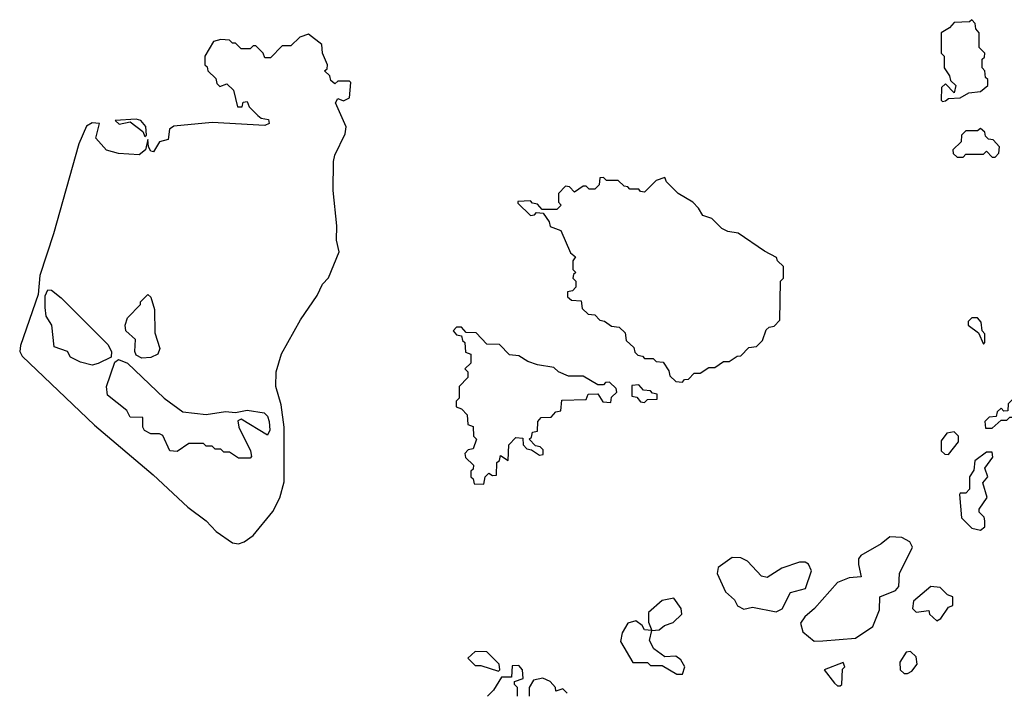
# Model space of a CAD drawing. Extents: x 2494159 to 2685562, y 773219 to 915170.
# Tile 56 of 201: x 2536676 to 2540046, y 909275 to 911570. Entities that reach past the tile are written whole.
import ezdxf

# ---------------------------------------------------------------- set-up
doc = ezdxf.new("R2010")
doc.units = 0

msp = doc.modelspace()

# ---------------------------------------------------------------- linework, layer by layer
at = {"layer": '0CON10XD'}
for points in [[(2539835, 911290), (2539845, 911292.5), (2539855, 911300), (2539895, 911302.5), (2539925, 911320), (2539965, 911323.8), (2539990, 911345), (2539990, 911365), (2539981.7, 911371.7), (2539980, 911395), (2539970, 911405), (2539970, 911435), (2539978.3, 911441.7), (2539980, 911455), (2539960, 911475), (2539960, 911525), (2539948.3, 911538.3), (2539947, 911557), (2539935, 911570), (2539927.5, 911562.5), (2539875, 911560), (2539858.3, 911541.7), (2539830, 911525), (2539830, 911455), (2539840, 911445), (2539840, 911405), (2539858.3, 911378.3), (2539861.7, 911361.7), (2539880, 911345), (2539875, 911320), (2539845, 911350), (2539831.7, 911338.3), (2539830, 911295), (2539835, 911290)], [(2537425, 909775.7), (2537445, 909782.9), (2537475.4, 909804.6), (2537543.2, 909886.8), (2537566.4, 909933.6), (2537582.1, 909987.9), (2537581.5, 910175), (2537571.8, 910251.8), (2537552.9, 910315), (2537554.3, 910365), (2537573, 910427), (2537637.3, 910542.7), (2537694.4, 910625.6), (2537712.9, 910665), (2537733, 910687), (2537770, 910775), (2537760.4, 910815), (2537761.9, 910865), (2537749.5, 910985), (2537750.4, 911085), (2537755, 911106.7), (2537790.5, 911179.5), (2537793.9, 911203.9), (2537757.5, 911285), (2537765, 911300), (2537785, 911292.5), (2537805, 911302.5), (2537810, 911355), (2537805, 911360), (2537765, 911360), (2537755, 911350), (2537741.7, 911361.7), (2537738.3, 911378.3), (2537720, 911395), (2537728.3, 911401.7), (2537730, 911415), (2537712.5, 911455), (2537710, 911485), (2537665, 911520), (2537635, 911510), (2537605, 911480), (2537575, 911480), (2537535, 911440), (2537515, 911440), (2537510, 911455), (2537485, 911480), (2537475, 911480), (2537465, 911470), (2537435, 911470), (2537415, 911490), (2537405, 911490), (2537395, 911500), (2537365, 911502.5), (2537340, 911495), (2537310, 911445), (2537310, 911415), (2537318.3, 911408.3), (2537320, 911395), (2537348.3, 911368.3), (2537351.7, 911351.7), (2537361.7, 911341.7), (2537385, 911350), (2537408.3, 911328.3), (2537421.7, 911271.7), (2537438.3, 911271.7), (2537441.7, 911288.3), (2537455, 911290), (2537461.7, 911271.7), (2537491.7, 911241.7), (2537503, 911233), (2537528.3, 911228.3), (2537530, 911215), (2537515, 911207.5), (2537335, 911218), (2537204.4, 911205.6), (2537188.8, 911195), (2537185, 911160), (2537155, 911152.5), (2537135, 911117.5), (2537125, 911120), (2537117.5, 911135), (2537115, 911160), (2537107.5, 911125), (2537085, 911107.5), (2537015, 911112), (2536973.9, 911123.9), (2536936.7, 911165), (2536950, 911215), (2536925, 911216.9), (2536905, 911205.7), (2536878.6, 911145), (2536792.3, 910837.7), (2536745.7, 910695), (2536739.3, 910629.3), (2536678.8, 910455), (2536676.5, 910435), (2536685, 910418.6), (2536932.3, 910182.3), (2537132.8, 910012.8), (2537252.2, 909902.2), (2537314.2, 909855), (2537348.9, 909818.9), (2537405, 909779.4), (2537425, 909775.7)], [(2537105, 911170), (2537110, 911175), (2537108.1, 911205), (2537091.2, 911225), (2537075, 911229.4), (2537003.3, 911225), (2537017.5, 911212.5), (2537055, 911220), (2537097.7, 911187.7), (2537105, 911170)], [(2540015, 911100), (2540027, 911113), (2540030, 911135), (2540008.3, 911158.3), (2539991.7, 911161.7), (2539981.7, 911171.7), (2539980, 911185), (2539965, 911197.5), (2539955, 911190), (2539915, 911190), (2539900, 911175), (2539898.3, 911151.7), (2539870, 911125), (2539871.7, 911111.7), (2539885, 911100), (2539905, 911100), (2539915, 911110), (2539975, 911110), (2539985, 911120), (2540005, 911100), (2540015, 911100)], [(2538945, 910330), (2538951.7, 910338.3), (2538965, 910340), (2538985, 910360), (2539005, 910360), (2539035, 910380), (2539055, 910380), (2539085, 910400), (2539105, 910400), (2539131.7, 910418.3), (2539145, 910420), (2539171.7, 910448.3), (2539198.3, 910451.7), (2539218.3, 910471.7), (2539231.7, 910508.3), (2539241.7, 910518.3), (2539258.3, 910521.7), (2539278.3, 910541.7), (2539280, 910675), (2539290, 910685), (2539290, 910725), (2539270, 910745), (2539266.4, 910756.4), (2539225, 910777.5), (2539135, 910840), (2539100, 910845), (2539080, 910855), (2539045, 910890), (2539015, 910900), (2539000, 910925), (2538980, 910945), (2538930, 910975), (2538890, 911015), (2538885, 911030), (2538855, 911020), (2538815, 910980), (2538801.7, 910981.7), (2538795, 910990), (2538765, 910990), (2538758.3, 910998.3), (2538745, 911000), (2538725, 911020), (2538685, 911020), (2538675, 911030), (2538661.7, 911028.3), (2538660, 911005), (2538645, 910990), (2538625, 910990), (2538615, 911000), (2538605, 911000), (2538575, 910980), (2538558.3, 910998.3), (2538545, 911000), (2538520, 910975), (2538520, 910945), (2538530, 910935), (2538515, 910920), (2538465, 910920), (2538448.3, 910938.3), (2538431.7, 910941.7), (2538425, 910950), (2538381.7, 910948.3), (2538381.7, 910941.7), (2538425, 910900), (2538438.3, 910901.7), (2538445, 910910), (2538468.3, 910908.3), (2538488.3, 910878.3), (2538491.7, 910861.7), (2538528.3, 910848.3), (2538561.7, 910771.7), (2538578.3, 910758.3), (2538570, 910745), (2538570, 910715), (2538580, 910705), (2538571.7, 910698.3), (2538570, 910685), (2538580, 910675), (2538580, 910655), (2538568.3, 910641.7), (2538551.7, 910638.3), (2538551.7, 910621.7), (2538565, 910610), (2538598.3, 910608.3), (2538601.7, 910581.7), (2538621.7, 910561.7), (2538645, 910560), (2538661.7, 910541.7), (2538678.3, 910538.3), (2538701.7, 910521.7), (2538728.3, 910518.3), (2538748.3, 910498.3), (2538751.7, 910471.7), (2538778.3, 910448.3), (2538781.7, 910431.7), (2538791.7, 910421.7), (2538808.3, 910418.3), (2538815, 910410), (2538845, 910410), (2538855, 910400), (2538878.3, 910398.3), (2538898.3, 910368.3), (2538901.7, 910351.7), (2538921.7, 910331.7), (2538945, 910330)], [(2536925, 910387.5), (2536885, 910397.5), (2536850, 910415), (2536840, 910435), (2536795, 910450), (2536786.7, 910525), (2536767.5, 910555), (2536763.8, 910585), (2536763.3, 910625), (2536772.5, 910645), (2536785, 910644), (2536818.7, 910618.7), (2536978.5, 910458.5), (2536991.2, 910435), (2536990, 910415), (2536945, 910393.8), (2536925, 910387.5)], [(2537095, 910412), (2537075, 910422.5), (2537070, 910435), (2537072.5, 910475), (2537040, 910505), (2537037.5, 910525), (2537045, 910550), (2537090, 910595), (2537090, 910605), (2537115, 910630), (2537125, 910620), (2537138.1, 910578.1), (2537138.6, 910498.6), (2537156.2, 910445), (2537148.8, 910425), (2537125, 910414.3), (2537095, 910412)], [(2539975, 910460), (2539980, 910465), (2539980, 910495), (2539970, 910505), (2539967.5, 910535), (2539955, 910550), (2539935, 910550), (2539923, 910537), (2539922.5, 910525), (2539958.3, 910498.3), (2539975, 910460)], [(2538265, 909980), (2538270, 910005), (2538281.7, 910018.3), (2538295, 910010), (2538308.3, 910011.7), (2538310, 910055), (2538318.3, 910061.7), (2538321.7, 910078.3), (2538348.3, 910061.7), (2538350, 910115), (2538375, 910140), (2538398.3, 910138.3), (2538400, 910115), (2538411.7, 910101.7), (2538428.3, 910098.3), (2538455, 910080), (2538468.3, 910081.7), (2538468.3, 910098.3), (2538458.3, 910108.3), (2538441.7, 910111.7), (2538420, 910135), (2538428.3, 910141.7), (2538431.7, 910158.3), (2538448.3, 910161.7), (2538450, 910195), (2538461.7, 910208.3), (2538495, 910210), (2538511.7, 910228.3), (2538528.3, 910231.7), (2538531.7, 910268.3), (2538615, 910270), (2538621.7, 910288.3), (2538655, 910290), (2538671.7, 910261.7), (2538700, 910260), (2538701.7, 910278.3), (2538720, 910295), (2538718.3, 910308.3), (2538695, 910330), (2538681.7, 910328.3), (2538675, 910320), (2538655, 910320), (2538605, 910350), (2538555, 910350), (2538520, 910365), (2538505, 910380), (2538448.3, 910388.3), (2538415, 910400), (2538385, 910420), (2538353, 910423), (2538318.3, 910458.3), (2538275, 910460), (2538238.3, 910498.3), (2538205, 910500), (2538188.3, 910518.3), (2538171.7, 910518.3), (2538160, 910505), (2538171.7, 910491.7), (2538188.3, 910488.3), (2538191.7, 910471.7), (2538200, 910465), (2538201.7, 910431.7), (2538220, 910425), (2538220, 910395), (2538200, 910375), (2538210, 910365), (2538210, 910345), (2538180, 910315), (2538180, 910275), (2538170, 910265), (2538170, 910245), (2538188.3, 910238.3), (2538208.3, 910218.3), (2538210, 910185), (2538228.3, 910178.3), (2538230, 910145), (2538240, 910135), (2538228.3, 910101.7), (2538211.7, 910098.3), (2538200, 910085), (2538201.7, 910071.7), (2538230, 910045), (2538228.3, 910031.7), (2538220, 910025), (2538220, 910005), (2538228.3, 909998.3), (2538231.7, 909981.7), (2538265, 909980)], [(2537465, 910070), (2537425, 910070), (2537395, 910090), (2537375, 910090), (2537365, 910100), (2537345, 910100), (2537335, 910110), (2537315, 910110), (2537305, 910120), (2537255, 910120), (2537215, 910092.5), (2537190, 910095), (2537166.7, 910146.7), (2537155, 910152.5), (2537125, 910152.5), (2537103.6, 910163.6), (2537097.5, 910175), (2537098.3, 910208.3), (2537055, 910210), (2537043, 910233), (2536977.5, 910285), (2536973.3, 910315), (2537002.5, 910397.5), (2537015, 910407.5), (2537045, 910394.2), (2537171.2, 910275), (2537235, 910228.1), (2537315, 910219.4), (2537380.3, 910229.7), (2537415, 910225.8), (2537455, 910234.2), (2537513.3, 910225), (2537525, 910213.3), (2537530, 910195), (2537533.1, 910165), (2537525, 910148), (2537435, 910202.5), (2537423, 910197), (2537426.7, 910175), (2537466.7, 910095), (2537470, 910075), (2537465, 910070)], [(2538815, 910260), (2538825, 910270), (2538858.3, 910271.7), (2538858.3, 910288.3), (2538841.7, 910291.7), (2538835, 910300), (2538811.7, 910301.7), (2538795, 910320), (2538771.7, 910318.3), (2538771.7, 910281.7), (2538788.3, 910278.3), (2538801.7, 910261.7), (2538815, 910260)], [(2539981.7, 910171.7), (2540005, 910172.5), (2540035, 910200), (2540055, 910200), (2540065, 910210), (2540095, 910210), (2540108.3, 910248.3), (2540085, 910270), (2540071.7, 910268.3), (2540060, 910255), (2540058.3, 910231.7), (2540045, 910230), (2540035, 910240), (2540021.7, 910228.3), (2540018.3, 910211.7), (2539995, 910210), (2539980, 910195), (2539981.7, 910171.7)], [(2539855, 910082.5), (2539890, 910125), (2539890, 910145), (2539875, 910160), (2539850, 910155), (2539830.7, 910129.3), (2539830, 910095), (2539843, 910083), (2539855, 910082.5)], [(2539965, 909822.5), (2539980, 909835), (2539980, 909855), (2539977, 909867), (2539960, 909885), (2539960, 909895), (2539987.5, 909935), (2539972.5, 909985), (2539990, 910005), (2539980, 910035), (2540007, 910073), (2540005, 910090), (2539985, 910090), (2539945, 910060), (2539941.7, 910028.3), (2539927.5, 910005), (2539927, 909963), (2539915, 909950), (2539895, 909950), (2539892.5, 909945), (2539900, 909865), (2539935, 909830), (2539965, 909822.5)], [(2539395, 909443.3), (2539425, 909443.8), (2539537, 909453), (2539596.4, 909493.6), (2539619.3, 909550.7), (2539620, 909595), (2539673.6, 909616.4), (2539685, 909630), (2539687.5, 909675), (2539732.5, 909765), (2539723, 909783), (2539695, 909797.5), (2539655, 909800), (2539625, 909776.2), (2539555, 909736.7), (2539547.5, 909725), (2539546.7, 909705), (2539556.7, 909663.3), (2539515, 909660), (2539475.9, 909644.1), (2539396.2, 909555), (2539363, 909527), (2539348.8, 909505), (2539356.7, 909475), (2539395, 909443.3)], [(2539265, 909544), (2539285.8, 909554.2), (2539315, 909610), (2539366.1, 909623.9), (2539386.1, 909683.9), (2539376.4, 909706.4), (2539365, 909713.3), (2539345, 909713.3), (2539285, 909693.3), (2539235, 909661.2), (2539215, 909666), (2539167.1, 909717.1), (2539145, 909728.8), (2539115, 909730), (2539067.5, 909695), (2539063.3, 909675), (2539092.5, 909612.5), (2539122.5, 909585), (2539133.6, 909563.6), (2539155, 909552.5), (2539185, 909560), (2539265, 909544)], [(2539815, 909512.5), (2539829.3, 909520.7), (2539855, 909560), (2539870, 909565), (2539870, 909595), (2539851.7, 909601.7), (2539827, 909627), (2539795, 909630), (2539735, 909580), (2539732.5, 909555), (2539745, 909542.5), (2539788.3, 909548.3), (2539790, 909535), (2539815, 909512.5)], [(2538840, 909480), (2538865, 909482.5), (2538883, 909497), (2538913, 909507), (2538942.5, 909535), (2538940, 909555), (2538915, 909590), (2538875, 909582.5), (2538828.3, 909541.7), (2538828.3, 909508.3), (2538840, 909480)], [(2538945, 909330), (2538952.5, 909355), (2538939.3, 909379.3), (2538921.7, 909391.7), (2538885, 909390), (2538847, 909417), (2538832.5, 909445), (2538840, 909480), (2538815, 909482.5), (2538806.7, 909496.7), (2538785, 909512.5), (2538757.5, 909505), (2538738.3, 909471.7), (2538732.3, 909442.3), (2538775, 909370), (2538825, 909370), (2538835, 909360), (2538875, 909360), (2538925, 909330), (2538945, 909330)], [(2538315, 909340), (2538320, 909345), (2538317.5, 909365), (2538275, 909406.7), (2538235, 909407.5), (2538210, 909385), (2538235, 909360), (2538255, 909360), (2538315, 909340)], [(2539715, 909332.5), (2539729.3, 909340.7), (2539747.5, 909365), (2539745, 909390), (2539725, 909407.5), (2539710, 909405), (2539688.3, 909371.7), (2539690, 909345), (2539703, 909333), (2539715, 909332.5)], [(2539485, 909290), (2539490, 909295), (2539492.5, 909347.5), (2539500, 909355), (2539495, 909370), (2539430, 909345), (2539465, 909300), (2539475, 909290), (2539485, 909290)], [(2538380, 909255), (2538380, 909285), (2538370, 909295), (2538370, 909305), (2538400, 909315), (2538397.5, 909345), (2538385, 909360), (2538361.7, 909358.3), (2538360, 909320), (2538325, 909320), (2538297.5, 909275), (2538277.5, 909255)], [(2538550, 909265), (2538535, 909280), (2538511.7, 909271.7), (2538510, 909285), (2538492.5, 909305), (2538466.4, 909316.4), (2538435, 909310), (2538420, 909285), (2538420, 909255)]]:
    msp.add_lwpolyline(points, dxfattribs=at)

doc.saveas('drawing.dxf')
